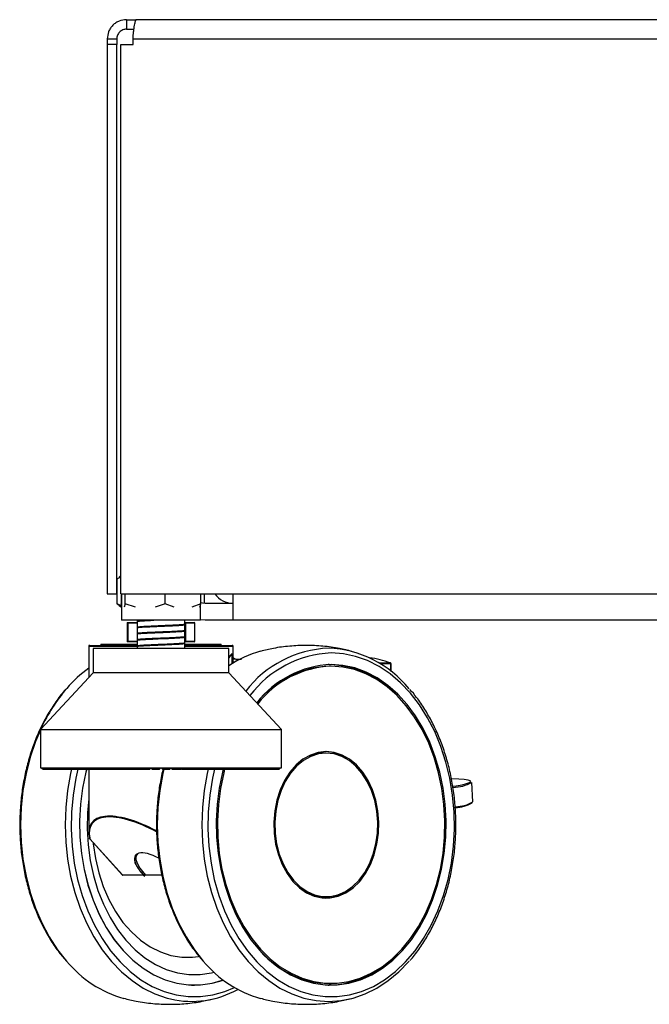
# Model space of a CAD drawing. Header units: millimetres. Extents: x 20 to 26059, y 28 to 17777.
# Tile 5 of 90: x 8154 to 8417, y 1817 to 2228. Entities that reach past the tile are written whole.
import ezdxf

# ---------------------------------------------------------------- set-up
doc = ezdxf.new("R2010")
doc.units = ezdxf.units.MM
doc.header["$LTSCALE"] = 2

msp = doc.modelspace()

# ---------------------------------------------------------------- linework, layer by layer
at = {"color": 7, "linetype": 'Continuous', "lineweight": 25}
for p, q in [((8198.46, 2228.33), (8198.46, 2224.33)), ((8198.46, 2228.33), (8202.46, 2228.33)), ((9994.46, 2228.33), (8202.46, 2228.33)), ((8198.46, 2224.33), (8201.61, 2224.33)), ((8190.46, 2220.33), (8194.46, 2220.33)), ((8190.46, 2220.33), (8190.46, 2217.93)), ((8194.46, 2220.33), (8194.46, 2217.93)), ((8201.29, 2220.33), (9995.63, 2220.33)), ((8201.29, 2217.93), (8201.29, 2220.33)), ((8190.46, 2217.93), (8190.46, 1988.33)), ((8194.46, 2217.93), (8190.46, 2217.93)), ((8194.46, 1988.33), (8194.46, 2217.93)), ((8196.09, 1988.33), (8196.09, 2217.93)), ((8196.09, 2217.93), (8201.29, 2217.93)), ((8196.09, 1995.33), (8194.68, 1994.6)), ((8194.68, 1994.6), (8195.53, 1995.22)), ((8194.68, 1984.18), (8194.68, 1994.6)), ((8196.09, 1995.77), (8195.48, 1995.29)), ((8190.46, 1988.33), (8194.46, 1988.33)), ((8196.09, 1988.33), (10000.83, 1988.33)), ((8196.22, 1988.33), (8196.22, 1984.18)), ((8196.42, 1988.33), (8196.42, 1977.33)), ((8198.02, 1984.18), (8198.02, 1988.33)), ((8214.71, 1984.18), (8214.71, 1988.33)), ((8229.62, 1984.18), (8229.62, 1988.33)), ((8231.16, 1984.33), (8231.16, 1988.33)), ((8242.96, 1988.33), (8242.96, 1977.33)), ((8194.68, 1984.18), (8195.49, 1983.58)), ((8196.54, 1983.21), (8194.68, 1984.18)), ((8195.44, 1983.52), (8196.42, 1982.75)), ((8196.42, 1983.57), (8196.22, 1984.18)), ((8198.02, 1984.18), (8197.56, 1982.77)), ((8202.27, 1982.77), (8198.02, 1984.18)), ((8214.71, 1984.18), (8210.47, 1982.77)), ((8218.51, 1982.77), (8214.71, 1984.18)), ((8229.62, 1984.18), (8225.82, 1982.77)), ((8229.16, 1982.77), (8229.62, 1984.18)), ((8229.42, 1977.33), (8229.42, 1983.57)), ((8242.96, 1984.33), (8231.46, 1984.33)), ((8229.42, 1977.33), (8196.42, 1977.33)), ((8198.77, 1976.13), (8198.77, 1968.53)), ((8198.97, 1976.33), (8199.19, 1976.33)), ((8199.04, 1976.13), (8199.04, 1968.53)), ((8199.19, 1976.33), (8202.92, 1976.33)), ((8202.92, 1977.33), (8202.92, 1976.96)), ((8202.92, 1976.8), (8202.92, 1974.36)), ((8222.92, 1975.65), (8222.92, 1977.33)), ((8222.92, 1976.33), (8222.95, 1976.33)), ((8222.92, 1975.5), (8222.92, 1975.55)), ((8222.92, 1973.05), (8222.92, 1975.49)), ((8222.95, 1976.33), (8226.83, 1976.33)), ((8222.97, 1975.61), (8223.04, 1975.59)), ((8223.14, 1976.13), (8223.14, 1968.53)), ((8227.03, 1976.13), (8223.14, 1976.13)), ((8226.83, 1976.33), (8226.87, 1976.33)), ((8227.03, 1968.53), (8227.03, 1976.13)), ((8227.07, 1968.53), (8227.07, 1976.13)), ((8231.46, 1977.33), (8229.42, 1977.49)), ((8242.96, 1977.33), (8231.46, 1977.33)), ((9953.96, 1977.33), (8242.96, 1977.33)), ((8202.92, 1974.2), (8202.92, 1971.76)), ((8202.92, 1971.6), (8202.92, 1969.15)), ((8222.92, 1972.9), (8222.92, 1972.94)), ((8222.92, 1970.45), (8222.92, 1972.9)), ((8222.97, 1973.01), (8223.05, 1972.99)), ((8187.81, 1967.33), (8187.81, 1966.83)), ((8187.81, 1967.33), (8194.91, 1967.33)), ((8194.91, 1967.33), (8203.16, 1967.33)), ((8199.19, 1968.33), (8198.97, 1968.33)), ((8202.92, 1968.33), (8199.19, 1968.33)), ((8202.92, 1968.99), (8202.92, 1966.55)), ((8222.92, 1967.84), (8222.92, 1970.29)), ((8222.95, 1968.33), (8222.92, 1968.33)), ((8222.92, 1965.58), (8222.92, 1967.67)), ((8226.83, 1968.33), (8222.95, 1968.33)), ((8222.97, 1967.8), (8223.05, 1967.78)), ((8222.99, 1970.4), (8223.05, 1970.38)), ((8223.09, 1967.33), (8238.03, 1967.33)), ((8223.14, 1968.53), (8227.03, 1968.53)), ((8226.87, 1968.33), (8226.83, 1968.33)), ((8238.03, 1966.83), (8238.03, 1967.33)), ((8182.72, 1966.43), (8182.72, 1953.37)), ((8183.12, 1966.83), (8191.55, 1966.83)), ((8184.57, 1965.58), (8184.57, 1955.35)), ((8241.27, 1965.58), (8184.57, 1965.58)), ((8191.55, 1966.83), (8202.74, 1966.83)), ((8202.92, 1966.39), (8202.92, 1965.58)), ((8222.92, 1966.83), (8242.72, 1966.83)), ((8241.27, 1955.35), (8241.27, 1965.58)), ((8242.3, 1962.98), (8241.27, 1961.68)), ((8241.27, 1961.72), (8242.24, 1962.92)), ((8242.81, 1962.91), (8242.69, 1962.91)), ((8243.12, 1959.46), (8243.12, 1966.43)), ((8245.05, 1960.58), (8243.12, 1961.57)), ((8243.12, 1959.88), (8243.58, 1959.9)), ((8243.58, 1959.9), (8244.57, 1960.31)), ((8283.25, 1958.81), (8282.83, 1958.8)), ((8283.25, 1958.81), (8282.9, 1958.81)), ((8309.12, 1955.97), (8309.12, 1959.12)), ((8184.57, 1955.35), (8162.5, 1931.73)), ((8201.22, 1955.35), (8184.57, 1955.35)), ((8241.27, 1955.35), (8201.22, 1955.35)), ((8263.34, 1931.73), (8241.27, 1955.35)), ((8284.07, 1958.13), (8283.25, 1958.13)), ((8162.5, 1931.73), (8162.5, 1915.66)), ((8162.5, 1931.73), (8192.11, 1931.73)), ((8192.11, 1931.73), (8263.34, 1931.73)), ((8263.34, 1915.66), (8263.34, 1931.73)), ((8282.02, 1921.83), (8280.98, 1921.83)), ((8162.5, 1915.66), (8263.34, 1915.66)), ((8163.16, 1915.35), (8163.16, 1915.66)), ((8163.49, 1915.03), (8163.16, 1915.35)), ((8163.16, 1915.35), (8163.26, 1915.35)), ((8163.26, 1915.66), (8163.26, 1915.35)), ((8163.26, 1915.35), (8163.56, 1915.03)), ((8163.43, 1915.35), (8163.43, 1915.66)), ((8163.78, 1915.03), (8163.43, 1915.35)), ((8163.43, 1915.35), (8163.75, 1915.35)), ((8163.49, 1915.03), (8163.56, 1915.03)), ((8163.56, 1915.03), (8163.78, 1915.03)), ((8163.75, 1915.66), (8163.75, 1915.35)), ((8163.75, 1915.35), (8164.03, 1915.03)), ((8163.78, 1915.03), (8164.03, 1915.03)), ((8164.03, 1915.03), (8164.49, 1915.03)), ((8164.11, 1915.35), (8164.11, 1915.66)), ((8164.49, 1915.03), (8164.11, 1915.35)), ((8164.11, 1915.35), (8164.67, 1915.35)), ((8164.49, 1915.03), (8164.91, 1915.03)), ((8164.67, 1915.66), (8164.67, 1915.35)), ((8164.67, 1915.35), (8164.91, 1915.03)), ((8164.91, 1915.03), (8165.61, 1915.03)), ((8165.21, 1915.35), (8165.21, 1915.66)), ((8165.61, 1915.03), (8165.21, 1915.35)), ((8165.21, 1915.35), (8166, 1915.35)), ((8165.61, 1915.03), (8166.2, 1915.03)), ((8166, 1915.66), (8166, 1915.35)), ((8166, 1915.35), (8166.2, 1915.03)), ((8166.2, 1915.03), (8167.14, 1915.03)), ((8166.72, 1915.35), (8166.72, 1915.66)), ((8167.14, 1915.03), (8166.72, 1915.35)), ((8166.72, 1915.35), (8167.73, 1915.35)), ((8167.14, 1915.03), (8167.89, 1915.03)), ((8167.73, 1915.66), (8167.73, 1915.35)), ((8167.73, 1915.35), (8167.89, 1915.03)), ((8167.89, 1915.03), (8169.06, 1915.03)), ((8168.62, 1915.35), (8168.62, 1915.66)), ((8169.06, 1915.03), (8168.62, 1915.35)), ((8168.62, 1915.35), (8169.84, 1915.35)), ((8169.06, 1915.03), (8169.97, 1915.03)), ((8169.84, 1915.66), (8169.84, 1915.35)), ((8169.84, 1915.35), (8169.97, 1915.03)), ((8169.97, 1915.03), (8171.35, 1915.03)), ((8170.91, 1915.35), (8170.91, 1915.66)), ((8170.91, 1915.35), (8172.32, 1915.35)), ((8171.35, 1915.03), (8170.91, 1915.35)), ((8171.35, 1915.03), (8172.41, 1915.03)), ((8172.32, 1915.66), (8172.32, 1915.35)), ((8172.32, 1915.35), (8172.41, 1915.03)), ((8172.41, 1915.03), (8173.99, 1915.03)), ((8173.54, 1915.35), (8173.54, 1915.66)), ((8173.99, 1915.03), (8173.54, 1915.35)), ((8173.54, 1915.35), (8175.15, 1915.35)), ((8173.99, 1915.03), (8175.19, 1915.03)), ((8175.15, 1915.66), (8175.15, 1915.35)), ((8175.15, 1915.35), (8175.19, 1915.03)), ((8175.19, 1915.03), (8176.97, 1915.03)), ((8176.52, 1915.35), (8176.52, 1915.66)), ((8176.97, 1915.03), (8176.52, 1915.35)), ((8176.52, 1915.35), (8178.3, 1915.35)), ((8176.97, 1915.03), (8178.3, 1915.03)), ((8178.3, 1915.66), (8178.3, 1915.35)), ((8178.3, 1915.35), (8178.3, 1915.03)), ((8178.3, 1915.03), (8180.25, 1915.03)), ((8179.8, 1915.35), (8179.8, 1915.66)), ((8180.25, 1915.03), (8179.8, 1915.35)), ((8179.8, 1915.35), (8181.74, 1915.35)), ((8180.25, 1915.03), (8181.71, 1915.03)), ((8181.74, 1915.35), (8181.71, 1915.03)), ((8181.71, 1915.03), (8183.81, 1915.03)), ((8181.74, 1915.66), (8181.74, 1915.35)), ((8182.72, 1915.03), (8182.72, 1888.76)), ((8183.37, 1915.35), (8183.37, 1915.66)), ((8183.37, 1915.35), (8185.45, 1915.35)), ((8183.81, 1915.03), (8183.37, 1915.35)), ((8183.81, 1915.03), (8185.38, 1915.03)), ((8185.45, 1915.35), (8185.38, 1915.03)), ((8185.38, 1915.03), (8187.62, 1915.03)), ((8185.45, 1915.66), (8185.45, 1915.35)), ((8187.19, 1915.35), (8187.19, 1915.66)), ((8187.62, 1915.03), (8187.19, 1915.35)), ((8187.19, 1915.35), (8189.4, 1915.35)), ((8187.62, 1915.03), (8189.28, 1915.03)), ((8189.4, 1915.35), (8189.28, 1915.03)), ((8189.28, 1915.03), (8191.65, 1915.03)), ((8189.4, 1915.66), (8189.4, 1915.35)), ((8191.23, 1915.35), (8191.23, 1915.66)), ((8191.65, 1915.03), (8191.23, 1915.35)), ((8191.23, 1915.35), (8193.54, 1915.35)), ((8191.65, 1915.03), (8193.39, 1915.03)), ((8193.54, 1915.35), (8193.39, 1915.03)), ((8193.39, 1915.03), (8195.75, 1915.03)), ((8193.54, 1915.66), (8193.54, 1915.35)), ((8195.46, 1915.35), (8195.46, 1915.66)), ((8195.86, 1915.03), (8195.46, 1915.35)), ((8195.46, 1915.35), (8197.86, 1915.35)), ((8195.86, 1915.03), (8197.66, 1915.03)), ((8197.86, 1915.35), (8197.66, 1915.03)), ((8197.66, 1915.03), (8199.53, 1915.03)), ((8197.86, 1915.66), (8197.86, 1915.35)), ((8199.53, 1915.03), (8199.87, 1915.17)), ((8199.53, 1915.03), (8200.21, 1915.03)), ((8199.83, 1915.35), (8199.83, 1915.66)), ((8200.21, 1915.03), (8199.83, 1915.35)), ((8199.83, 1915.35), (8202.3, 1915.35)), ((8200.21, 1915.03), (8202.06, 1915.03)), ((8202.3, 1915.35), (8202.06, 1915.03)), ((8202.06, 1915.03), (8203.43, 1915.03)), ((8202.3, 1915.66), (8202.3, 1915.35)), ((8202.3, 1915.35), (8203.81, 1915.35)), ((8203.43, 1915.03), (8203.81, 1915.35)), ((8203.43, 1915.03), (8204.25, 1915.03)), ((8203.81, 1915.35), (8203.81, 1915.66)), ((8204.25, 1915.03), (8204.48, 1915.09)), ((8204.31, 1915.35), (8204.31, 1915.66)), ((8204.68, 1915.03), (8204.31, 1915.35)), ((8204.31, 1915.35), (8206.83, 1915.35)), ((8204.68, 1915.03), (8206.56, 1915.03)), ((8206.83, 1915.35), (8206.56, 1915.03)), ((8206.56, 1915.03), (8207.4, 1915.03)), ((8206.83, 1915.66), (8206.83, 1915.35)), ((8206.83, 1915.35), (8207.76, 1915.35)), ((8207.4, 1915.03), (8207.76, 1915.35)), ((8207.4, 1915.03), (8208.24, 1915.03)), ((8207.76, 1915.35), (8207.76, 1915.66)), ((8208.24, 1915.03), (8208.6, 1915.35)), ((8208.6, 1915.35), (8208.6, 1915.66)), ((8208.87, 1915.35), (8208.87, 1915.66)), ((8208.87, 1915.35), (8211.41, 1915.35)), ((8209.21, 1915.03), (8208.87, 1915.35)), ((8209.21, 1915.03), (8211.11, 1915.03)), ((8211.41, 1915.35), (8211.11, 1915.03)), ((8211.11, 1915.03), (8211.43, 1915.03)), ((8211.41, 1915.66), (8211.41, 1915.35)), ((8211.41, 1915.35), (8211.76, 1915.35)), ((8211.43, 1915.03), (8211.76, 1915.35)), ((8211.43, 1915.03), (8212.27, 1915.03)), ((8211.76, 1915.35), (8211.76, 1915.66)), ((8212.27, 1915.03), (8212.6, 1915.35)), ((8212.6, 1915.35), (8212.6, 1915.66)), ((8213.23, 1915.35), (8213.23, 1915.66)), ((8213.56, 1915.03), (8213.23, 1915.35)), ((8213.23, 1915.35), (8213.47, 1915.35)), ((8213.47, 1915.35), (8213.47, 1915.66)), ((8213.47, 1915.35), (8216, 1915.35)), ((8213.77, 1915.03), (8213.47, 1915.35)), ((8213.56, 1915.03), (8213.77, 1915.03)), ((8213.77, 1915.03), (8215.68, 1915.03)), ((8216, 1915.35), (8215.68, 1915.03)), ((8215.68, 1915.03), (8216.31, 1915.03)), ((8216, 1915.66), (8216, 1915.35)), ((8216.31, 1915.03), (8216.61, 1915.35)), ((8216.31, 1915.03), (8216.63, 1915.03)), ((8216.61, 1915.35), (8216.61, 1915.66)), ((8216.61, 1915.35), (8216.97, 1915.35)), ((8216.63, 1915.03), (8216.97, 1915.35)), ((8216.97, 1915.35), (8216.97, 1915.66)), ((8217.24, 1915.35), (8217.24, 1915.66)), ((8217.59, 1915.03), (8217.24, 1915.35)), ((8217.24, 1915.35), (8218.05, 1915.35)), ((8217.59, 1915.03), (8218.33, 1915.03)), ((8218.05, 1915.35), (8218.05, 1915.66)), ((8218.33, 1915.03), (8218.05, 1915.35)), ((8218.05, 1915.35), (8220.57, 1915.35)), ((8218.33, 1915.03), (8220.22, 1915.03)), ((8220.57, 1915.35), (8220.22, 1915.03)), ((8220.22, 1915.03), (8220.32, 1915.03)), ((8220.32, 1915.03), (8220.59, 1915.35)), ((8220.32, 1915.03), (8221.16, 1915.03)), ((8220.57, 1915.66), (8220.57, 1915.35)), ((8220.59, 1915.35), (8220.59, 1915.66)), ((8221.16, 1915.03), (8221.37, 1915.09)), ((8221.2, 1915.35), (8221.2, 1915.66)), ((8221.58, 1915.03), (8221.2, 1915.35)), ((8221.2, 1915.35), (8222.6, 1915.35)), ((8221.58, 1915.03), (8222.84, 1915.03)), ((8222.6, 1915.35), (8222.6, 1915.66)), ((8222.6, 1915.35), (8225.08, 1915.35)), ((8222.84, 1915.03), (8222.6, 1915.35)), ((8222.84, 1915.03), (8224.7, 1915.03)), ((8225.08, 1915.35), (8224.7, 1915.03)), ((8224.7, 1915.03), (8225.5, 1915.03)), ((8225.08, 1915.66), (8225.08, 1915.35)), ((8225.1, 1915.35), (8225.1, 1915.66)), ((8225.5, 1915.03), (8225.1, 1915.35)), ((8225.1, 1915.35), (8227.06, 1915.35)), ((8225.5, 1915.03), (8227.26, 1915.03)), ((8227.06, 1915.35), (8227.06, 1915.66)), ((8227.06, 1915.35), (8229.48, 1915.35)), ((8227.26, 1915.03), (8227.06, 1915.35)), ((8227.26, 1915.03), (8229.08, 1915.03)), ((8229.48, 1915.35), (8229.08, 1915.03)), ((8229.08, 1915.03), (8229.31, 1915.03)), ((8229.31, 1915.03), (8231.57, 1915.03)), ((8229.48, 1915.66), (8229.48, 1915.35)), ((8231.4, 1915.35), (8231.4, 1915.66)), ((8231.4, 1915.35), (8233.74, 1915.35)), ((8231.57, 1915.03), (8231.4, 1915.35)), ((8231.57, 1915.03), (8233.32, 1915.03)), ((8233.74, 1915.35), (8233.32, 1915.03)), ((8233.32, 1915.03), (8235.71, 1915.03)), ((8233.74, 1915.66), (8233.74, 1915.35)), ((8235.59, 1915.35), (8235.59, 1915.66)), ((8235.71, 1915.03), (8235.59, 1915.35)), ((8235.59, 1915.35), (8237.82, 1915.35)), ((8235.71, 1915.03), (8237.39, 1915.03)), ((8237.82, 1915.35), (8237.39, 1915.03)), ((8237.39, 1915.03), (8239.66, 1915.03)), ((8237.82, 1915.66), (8237.82, 1915.35)), ((8239.58, 1915.35), (8239.58, 1915.66)), ((8239.66, 1915.03), (8239.58, 1915.35)), ((8239.58, 1915.35), (8241.69, 1915.35)), ((8239.66, 1915.03), (8241.24, 1915.03)), ((8241.69, 1915.35), (8241.24, 1915.03)), ((8241.24, 1915.03), (8243.38, 1915.03)), ((8241.69, 1915.66), (8241.69, 1915.35)), ((8243.34, 1915.35), (8243.34, 1915.66)), ((8243.38, 1915.03), (8243.34, 1915.35)), ((8243.34, 1915.35), (8245.31, 1915.35)), ((8243.38, 1915.03), (8244.86, 1915.03)), ((8245.31, 1915.35), (8244.86, 1915.03)), ((8244.86, 1915.03), (8246.85, 1915.03)), ((8245.31, 1915.66), (8245.31, 1915.35)), ((8246.84, 1915.35), (8246.84, 1915.66)), ((8246.85, 1915.03), (8246.84, 1915.35)), ((8246.84, 1915.35), (8248.66, 1915.35)), ((8246.85, 1915.03), (8248.21, 1915.03)), ((8248.66, 1915.35), (8248.21, 1915.03)), ((8248.21, 1915.03), (8250.02, 1915.03)), ((8248.66, 1915.66), (8248.66, 1915.35)), ((8250.02, 1915.03), (8250.06, 1915.35)), ((8250.02, 1915.03), (8251.25, 1915.03)), ((8250.06, 1915.35), (8250.06, 1915.66)), ((8250.06, 1915.35), (8251.7, 1915.35)), ((8251.7, 1915.35), (8251.25, 1915.03)), ((8251.25, 1915.03), (8252.87, 1915.03)), ((8251.7, 1915.66), (8251.7, 1915.35)), ((8252.87, 1915.03), (8252.95, 1915.35)), ((8252.87, 1915.03), (8253.97, 1915.03)), ((8252.95, 1915.35), (8252.95, 1915.66)), ((8252.95, 1915.35), (8254.41, 1915.35)), ((8254.41, 1915.35), (8253.97, 1915.03)), ((8253.97, 1915.03), (8255.39, 1915.03)), ((8254.41, 1915.66), (8254.41, 1915.35)), ((8255.39, 1915.03), (8255.51, 1915.35)), ((8255.39, 1915.03), (8256.33, 1915.03)), ((8255.51, 1915.35), (8255.51, 1915.66)), ((8255.51, 1915.35), (8256.77, 1915.35)), ((8256.77, 1915.35), (8256.33, 1915.03)), ((8256.33, 1915.03), (8257.54, 1915.03)), ((8256.77, 1915.66), (8256.77, 1915.35)), ((8257.54, 1915.03), (8257.7, 1915.35)), ((8257.54, 1915.03), (8258.33, 1915.03)), ((8257.7, 1915.35), (8257.7, 1915.66)), ((8257.7, 1915.35), (8258.75, 1915.35)), ((8258.75, 1915.35), (8258.33, 1915.03)), ((8258.33, 1915.03), (8259.31, 1915.03)), ((8258.75, 1915.66), (8258.75, 1915.35)), ((8259.31, 1915.03), (8259.51, 1915.35)), ((8259.31, 1915.03), (8259.94, 1915.03)), ((8259.51, 1915.35), (8259.51, 1915.66)), ((8259.51, 1915.35), (8260.34, 1915.35)), ((8260.34, 1915.35), (8259.94, 1915.03)), ((8259.94, 1915.03), (8260.69, 1915.03)), ((8260.34, 1915.66), (8260.34, 1915.35)), ((8260.69, 1915.03), (8260.92, 1915.35)), ((8260.69, 1915.03), (8261.14, 1915.03)), ((8260.92, 1915.35), (8260.92, 1915.66)), ((8260.92, 1915.35), (8261.53, 1915.35)), ((8261.53, 1915.35), (8261.14, 1915.03)), ((8261.14, 1915.03), (8261.66, 1915.03)), ((8261.53, 1915.66), (8261.53, 1915.35)), ((8261.66, 1915.03), (8261.93, 1915.35)), ((8261.66, 1915.03), (8261.94, 1915.03)), ((8261.93, 1915.35), (8261.93, 1915.66)), ((8261.93, 1915.35), (8262.3, 1915.35)), ((8262.3, 1915.35), (8261.94, 1915.03)), ((8261.94, 1915.03), (8262.21, 1915.03)), ((8262.21, 1915.03), (8262.51, 1915.35)), ((8262.21, 1915.03), (8262.32, 1915.03)), ((8262.3, 1915.66), (8262.3, 1915.35)), ((8262.65, 1915.35), (8262.32, 1915.03)), ((8262.34, 1915.03), (8262.67, 1915.35)), ((8262.51, 1915.35), (8262.51, 1915.66)), ((8262.51, 1915.35), (8262.65, 1915.35)), ((8262.65, 1915.66), (8262.65, 1915.35)), ((8262.67, 1915.35), (8262.67, 1915.66)), ((8343.35, 1901.41), (8342.84, 1909.58)), ((8183.13, 1885.96), (8196.68, 1870.96)), ((8183.24, 1885.92), (8196.79, 1870.91)), ((8196.79, 1870.91), (8205.66, 1870.91)), ((8206.02, 1870.83), (8196.97, 1870.83)), ((8205.68, 1870.83), (8206.13, 1870.37)), ((8213.31, 1870.83), (8206.48, 1870.83)), ((8280.98, 1861.83), (8282.02, 1861.83)), ((8225.75, 1824.85), (8226.93, 1824.85)), ((8282.9, 1824.85), (8283.25, 1824.85)), ((8283.25, 1825.53), (8284.07, 1825.53))]:
    msp.add_line(p, q, dxfattribs=at)
at = {"color": 8, "linetype": 'Continuous', "lineweight": 25}
for p, q in [((8199.04, 1976.13), (8198.77, 1976.13)), ((8202.92, 1976.13), (8199.04, 1976.13)), ((8223.14, 1976.13), (8222.92, 1976.13)), ((8227.07, 1976.13), (8227.03, 1976.13)), ((8198.77, 1968.53), (8199.04, 1968.53)), ((8199.04, 1968.53), (8202.92, 1968.53)), ((8222.92, 1968.53), (8223.14, 1968.53)), ((8227.03, 1968.53), (8227.07, 1968.53)), ((8191.26, 1966.43), (8182.72, 1966.43)), ((8203.02, 1966.43), (8191.26, 1966.43)), ((8243.12, 1966.43), (8222.92, 1966.43)), ((8242.69, 1959.2), (8242.69, 1962.91)), ((8242.81, 1962.91), (8242.81, 1959.27)), ((8304.05, 1959.51), (8308.79, 1959.51)), ((8309, 1959.12), (8304.68, 1959.12)), ((8309, 1956.06), (8309, 1959.12)), ((8309.12, 1959.12), (8309, 1959.12)), ((8163.26, 1915.35), (8163.43, 1915.35)), ((8163.75, 1915.35), (8164.11, 1915.35)), ((8164.67, 1915.35), (8165.21, 1915.35)), ((8166, 1915.35), (8166.72, 1915.35)), ((8167.73, 1915.35), (8168.62, 1915.35)), ((8169.84, 1915.35), (8170.91, 1915.35)), ((8172.32, 1915.35), (8173.54, 1915.35)), ((8175.15, 1915.35), (8176.52, 1915.35)), ((8178.3, 1915.35), (8179.8, 1915.35)), ((8181.74, 1915.35), (8183.37, 1915.35)), ((8185.45, 1915.35), (8187.19, 1915.35)), ((8189.4, 1915.35), (8191.23, 1915.35)), ((8193.54, 1915.35), (8195.46, 1915.35)), ((8197.86, 1915.35), (8199.83, 1915.35)), ((8203.81, 1915.35), (8204.31, 1915.35)), ((8207.76, 1915.35), (8208.6, 1915.35)), ((8211.76, 1915.35), (8212.6, 1915.35)), ((8216, 1915.35), (8216.61, 1915.35)), ((8220.57, 1915.35), (8220.59, 1915.35)), ((8220.59, 1915.35), (8221.2, 1915.35)), ((8225.08, 1915.35), (8225.1, 1915.35)), ((8229.48, 1915.35), (8231.4, 1915.35)), ((8233.74, 1915.35), (8235.59, 1915.35)), ((8237.82, 1915.35), (8239.58, 1915.35)), ((8241.69, 1915.35), (8243.34, 1915.35)), ((8245.31, 1915.35), (8246.84, 1915.35)), ((8248.66, 1915.35), (8250.06, 1915.35)), ((8251.7, 1915.35), (8252.95, 1915.35)), ((8254.41, 1915.35), (8255.51, 1915.35)), ((8256.77, 1915.35), (8257.7, 1915.35)), ((8258.75, 1915.35), (8259.51, 1915.35)), ((8260.34, 1915.35), (8260.92, 1915.35)), ((8261.53, 1915.35), (8261.93, 1915.35)), ((8262.3, 1915.35), (8262.51, 1915.35)), ((8262.65, 1915.35), (8262.67, 1915.35))]:
    msp.add_line(p, q, dxfattribs=at)
at = {"color": 7, "linetype": 'Continuous', "lineweight": 25, "flags": 128}
for points in [[(8231.46, 1984.33), (8230.29, 1984.44), (8229.62, 1984.62)], [(8239.08, 1915.35), (8238.69, 1913.84), (8237.31, 1907.21), (8236.42, 1900.43), (8236.04, 1893.55), (8236.17, 1886.65), (8236.8, 1879.81), (8237.94, 1873.1), (8239.56, 1866.58), (8241.66, 1860.34), (8244.21, 1854.42), (8247.18, 1848.91), (8250.54, 1843.84), (8254.25, 1839.29), (8258.29, 1835.29), (8262.59, 1831.9), (8267.12, 1829.13), (8271.84, 1827.03), (8276.68, 1825.62), (8281.6, 1824.91), (8286.55, 1824.91), (8291.47, 1825.62), (8296.31, 1827.03), (8301.02, 1829.13), (8305.56, 1831.9), (8309.86, 1835.29), (8313.89, 1839.29), (8317.61, 1843.84), (8320.97, 1848.91), (8323.94, 1854.42), (8326.49, 1860.34), (8328.58, 1866.58), (8330.21, 1873.1), (8331.35, 1879.81), (8331.98, 1886.65), (8332.11, 1893.55), (8331.73, 1900.43), (8330.84, 1907.21), (8329.46, 1913.84), (8327.59, 1920.23), (8325.27, 1926.32), (8322.51, 1932.04), (8319.34, 1937.34), (8315.79, 1942.15), (8311.92, 1946.43), (8307.74, 1950.13), (8303.32, 1953.22), (8298.69, 1955.65), (8293.9, 1957.41), (8289.01, 1958.47), (8284.07, 1958.83), (8284.07, 1958.83)], [(8239.53, 1915.03), (8239.17, 1913.61), (8237.8, 1907.05), (8236.92, 1900.34), (8236.54, 1893.53), (8236.67, 1886.71), (8237.3, 1879.94), (8238.42, 1873.3), (8240.03, 1866.85), (8242.1, 1860.67), (8244.62, 1854.81), (8247.56, 1849.35), (8250.89, 1844.34), (8254.57, 1839.84), (8258.56, 1835.88), (8262.82, 1832.52), (8267.3, 1829.79), (8271.97, 1827.71), (8276.76, 1826.32), (8281.63, 1825.61), (8286.52, 1825.61), (8291.39, 1826.32), (8296.18, 1827.71), (8300.85, 1829.79), (8305.33, 1832.52), (8309.59, 1835.88), (8313.58, 1839.84), (8317.26, 1844.34), (8320.59, 1849.35), (8323.52, 1854.81), (8326.04, 1860.67), (8328.12, 1866.85), (8329.73, 1873.3), (8330.85, 1879.94), (8331.48, 1886.71), (8331.61, 1893.53), (8331.23, 1900.34), (8330.35, 1907.05), (8328.98, 1913.61), (8327.14, 1919.93), (8324.84, 1925.96), (8322.11, 1931.62), (8318.97, 1936.86), (8315.46, 1941.63), (8311.62, 1945.86), (8307.49, 1949.53), (8303.12, 1952.58), (8298.53, 1954.99), (8293.8, 1956.72), (8288.96, 1957.77), (8284.07, 1958.13), (8284.07, 1958.13)], [(8282.02, 1922.44), (8278.67, 1922.08), (8275.4, 1921.01), (8272.28, 1919.26), (8269.39, 1916.87), (8266.8, 1913.88), (8264.56, 1910.38), (8262.73, 1906.45), (8261.36, 1902.17), (8260.47, 1897.65), (8260.08, 1893), (8260.21, 1888.31), (8260.85, 1883.71), (8261.99, 1879.3), (8263.59, 1875.19), (8265.63, 1871.46), (8268.05, 1868.21), (8270.8, 1865.51), (8273.81, 1863.43), (8277.02, 1862.02), (8280.34, 1861.3), (8283.7, 1861.3), (8287.02, 1862.02), (8290.23, 1863.43), (8293.24, 1865.51), (8295.99, 1868.21), (8298.41, 1871.46), (8300.45, 1875.19), (8302.05, 1879.3), (8303.19, 1883.71), (8303.83, 1888.31), (8303.96, 1893), (8303.57, 1897.65), (8302.68, 1902.17), (8301.31, 1906.45), (8299.48, 1910.38), (8297.25, 1913.88), (8294.65, 1916.87), (8291.76, 1919.26), (8288.65, 1921.01), (8285.37, 1922.08), (8282.02, 1922.44)], [(8282.02, 1921.83), (8278.74, 1921.47), (8275.53, 1920.43), (8272.47, 1918.71), (8269.64, 1916.36), (8267.1, 1913.44), (8264.91, 1910.01), (8263.12, 1906.16), (8261.77, 1901.97), (8260.9, 1897.54), (8260.52, 1892.97), (8260.65, 1888.39), (8261.27, 1883.88), (8262.39, 1879.55), (8263.96, 1875.52), (8265.96, 1871.87), (8268.33, 1868.68), (8271.03, 1866.04), (8273.98, 1864), (8277.12, 1862.61), (8280.37, 1861.91), (8283.67, 1861.91), (8286.92, 1862.61), (8290.06, 1864), (8293.02, 1866.04), (8295.71, 1868.68), (8298.08, 1871.87), (8300.08, 1875.52), (8301.65, 1879.55), (8302.77, 1883.88), (8303.39, 1888.39), (8303.52, 1892.97), (8303.14, 1897.54), (8302.27, 1901.97), (8300.92, 1906.16), (8299.13, 1910.01), (8296.94, 1913.44), (8294.4, 1916.36), (8291.57, 1918.71), (8288.51, 1920.43), (8285.31, 1921.47), (8282.02, 1921.83)], [(8181.94, 1915.35), (8181.55, 1913.84), (8180.16, 1907.21), (8179.28, 1900.43), (8178.89, 1893.55), (8179.02, 1886.65), (8179.66, 1879.81), (8180.79, 1873.1), (8182.42, 1866.58), (8184.52, 1860.34), (8187.06, 1854.42), (8190.03, 1848.91), (8193.39, 1843.84), (8197.11, 1839.29), (8201.14, 1835.29), (8205.45, 1831.9), (8209.98, 1829.13), (8214.69, 1827.03), (8219.53, 1825.62), (8224.45, 1824.91), (8229.4, 1824.91), (8234.32, 1825.62), (8239.02, 1826.98)], [(8181.87, 1915.03), (8181.56, 1913.83), (8180.18, 1907.21), (8179.29, 1900.43), (8178.91, 1893.55), (8179.04, 1886.66), (8179.67, 1879.82), (8180.81, 1873.11), (8182.43, 1866.59), (8184.53, 1860.35), (8187.07, 1854.43), (8190.04, 1848.92), (8193.4, 1843.86), (8197.12, 1839.31), (8201.15, 1835.31), (8205.45, 1831.91), (8209.98, 1829.15), (8214.7, 1827.05), (8219.54, 1825.64), (8224.46, 1824.93), (8229.4, 1824.93), (8234.32, 1825.64), (8239, 1827)], [(8335.13, 1907.95), (8336.26, 1908.14), (8338.8, 1908.61), (8340.69, 1909.06), (8341.9, 1909.48), (8342.4, 1909.87), (8342.19, 1910.2), (8341.28, 1910.5), (8339.68, 1910.73), (8337.41, 1910.92), (8334.5, 1911.04), (8334.39, 1911.04)], [(8182.72, 1902.71), (8182.18, 1896.82), (8182.05, 1890.16), (8182.43, 1883.52), (8183.32, 1876.97), (8184.7, 1870.59), (8186.55, 1864.45), (8188.87, 1858.62), (8191.62, 1853.17), (8194.76, 1848.15), (8198.28, 1843.63), (8202.11, 1839.66), (8206.23, 1836.28), (8210.58, 1833.53), (8215.12, 1831.43), (8219.79, 1830.02), (8224.54, 1829.32), (8229.32, 1829.32), (8234.07, 1830.02), (8235.1, 1830.27)], [(8183.03, 1886.14), (8183.03, 1886.18), (8183.03, 1886.23)], [(8184.54, 1884.4), (8184.59, 1883.95), (8185.49, 1877.75), (8186.89, 1871.74), (8188.77, 1866), (8191.11, 1860.58), (8193.88, 1855.58), (8197.04, 1851.05), (8200.54, 1847.05), (8204.36, 1843.63), (8208.42, 1840.84), (8212.69, 1838.72), (8217.11, 1837.29), (8221.61, 1836.57), (8226.14, 1836.57), (8228.61, 1836.87)], [(8274.09, 1819.05), (8277.74, 1818.37), (8282.93, 1818.01), (8288.12, 1818.37), (8293.25, 1819.43), (8298.29, 1821.19), (8303.18, 1823.63), (8307.88, 1826.73), (8312.34, 1830.45), (8316.51, 1834.77), (8316.67, 1834.96)]]:
    msp.add_lwpolyline(points, dxfattribs=at)
at = {"color": 8, "linetype": 'Continuous', "lineweight": 25, "flags": 128}
for points in [[(8235.31, 1915.03), (8234.48, 1911.28), (8233.33, 1904.3), (8232.69, 1897.19), (8232.57, 1890.03), (8232.95, 1882.89), (8233.84, 1875.84), (8235.23, 1868.94), (8237.11, 1862.28), (8239.45, 1855.9), (8242.24, 1849.89), (8245.44, 1844.29), (8249.03, 1839.16), (8252.96, 1834.56), (8257.21, 1830.52), (8261.72, 1827.1), (8266.45, 1824.31), (8271.36, 1822.2), (8276.4, 1820.78), (8281.51, 1820.07), (8286.64, 1820.07), (8291.75, 1820.78), (8296.79, 1822.2), (8301.7, 1824.31), (8306.43, 1827.1), (8310.94, 1830.52), (8315.19, 1834.56), (8319.12, 1839.16), (8322.71, 1844.29), (8325.91, 1849.89), (8328.7, 1855.9), (8331.04, 1862.28), (8332.92, 1868.94), (8334.31, 1875.84), (8335.2, 1882.89), (8335.58, 1890.03), (8335.46, 1897.19), (8334.82, 1904.3), (8333.67, 1911.28), (8332.04, 1918.07), (8329.93, 1924.6), (8327.36, 1930.81), (8324.36, 1936.62), (8320.96, 1941.99), (8317.19, 1946.86), (8313.1, 1951.19), (8308.72, 1954.92), (8304.09, 1958.03), (8299.26, 1960.48), (8294.28, 1962.25), (8289.2, 1963.31), (8284.07, 1963.67), (8284.07, 1963.67)], [(8308.86, 1959.5), (8308.84, 1959.5), (8308.79, 1959.51)], [(8162.5, 1931.43), (8160.48, 1926.62), (8158.26, 1920.07), (8156.51, 1913.25), (8155.25, 1906.23), (8154.49, 1899.06), (8154.23, 1891.83), (8154.49, 1884.59), (8155.25, 1877.43), (8156.51, 1870.4), (8158.26, 1863.58), (8160.48, 1857.03), (8163.15, 1850.82), (8166.25, 1845), (8169.74, 1839.63), (8173.46, 1834.92)], [(8175.53, 1915.03), (8175.12, 1913.25), (8173.86, 1906.23), (8173.1, 1899.06), (8172.84, 1891.83), (8173.1, 1884.59), (8173.86, 1877.43), (8175.12, 1870.4), (8176.87, 1863.58), (8179.09, 1857.03), (8181.76, 1850.82), (8184.86, 1845), (8188.35, 1839.63), (8192.2, 1834.77), (8196.37, 1830.45), (8200.83, 1826.73), (8205.52, 1823.63), (8210.41, 1821.19), (8215.45, 1819.43), (8216.95, 1819.05)], [(8178.16, 1915.03), (8177.33, 1911.28), (8176.19, 1904.3), (8175.55, 1897.19), (8175.42, 1890.03), (8175.8, 1882.89), (8176.7, 1875.84), (8178.09, 1868.94), (8179.96, 1862.28), (8182.31, 1855.9), (8185.09, 1849.89), (8188.3, 1844.29), (8191.88, 1839.16), (8195.82, 1834.56), (8200.06, 1830.52), (8204.57, 1827.1), (8209.31, 1824.31), (8214.21, 1822.2), (8219.25, 1820.78), (8224.36, 1820.07), (8229.5, 1820.07), (8234.61, 1820.78), (8239.64, 1822.2), (8243.65, 1823.87)], [(8214.06, 1915.03), (8213.66, 1913.25), (8212.4, 1906.23), (8211.63, 1899.06), (8211.38, 1891.83), (8211.63, 1884.59), (8212.4, 1877.43), (8213.66, 1870.4), (8215.41, 1863.58), (8217.63, 1857.03), (8220.3, 1850.82), (8223.39, 1845), (8226.88, 1839.63), (8230.6, 1834.92)], [(8232.67, 1915.03), (8232.27, 1913.25), (8231.01, 1906.23), (8230.24, 1899.06), (8229.99, 1891.83), (8230.24, 1884.59), (8231.01, 1877.43), (8232.27, 1870.4), (8234.02, 1863.58), (8236.24, 1857.03), (8238.91, 1850.82), (8242.01, 1845), (8245.49, 1839.63), (8249.34, 1834.77), (8253.52, 1830.45), (8257.97, 1826.73), (8262.67, 1823.63), (8267.56, 1821.19), (8272.6, 1819.43), (8274.09, 1819.05)]]:
    msp.add_lwpolyline(points, dxfattribs=at)
at = {"color": 7, "linetype": 'Continuous', "lineweight": 25}
for centre, radius, start, end in [((8243.46, 1994.33), 10, 216.8699, 267.134), ((8198.97, 1976.13), 0.2, 90, 180), ((8199.22, 1976.15), 0.179, 100.3591, 187.5232), ((8222.94, 1976.13), 0.196, 358.7884, 88.7348), ((8226.83, 1976.13), 0.196, 358.7884, 88.7348), ((8226.87, 1976.13), 0.2, 0, 90), ((8198.97, 1968.53), 0.2, 180, 270), ((8199.22, 1968.5), 0.179, 172.4768, 259.6409), ((8222.94, 1968.52), 0.196, 271.2652, 1.2116), ((8226.83, 1968.52), 0.196, 271.2652, 1.2116), ((8226.87, 1968.53), 0.2, 270, 0), ((8183.12, 1966.43), 0.4, 90, 180), ((8265.69, 1922.59), 43.24, 104.9219, 124.3772), ((8242.23, 1963.33), 0.357, 328.2561, 3.6335), ((8242.72, 1966.43), 0.4, 0, 90), ((8281.14, 1920.01), 45.67, 38.9256, 87.7611), ((8285.85, 1917.02), 41.84, 92.4344, 141.8659), ((8282.17, 1918.84), 39.98, 42.2425, 88.461), ((8294.81, 1921.46), 40.53, 69.8293, 82.5113), ((8308.6, 1959.16), 0.4, 355.0041, 61.8884), ((8308.72, 1959.12), 0.4, 0, 69.9366), ((8215.55, 1912.48), 55.56, 126.2262, 139.0739), ((8285.82, 1916.79), 41.37, 92.4244, 141.7132), ((8284.78, 1917.5), 40.66, 92.1664, 137.6899), ((8281.14, 1905.24), 16.59, 90.5464, 122.242), ((8280.76, 1905.29), 17.16, 54.5701, 87.5385), ((8334.84, 1923.88), 16.39, 270.7474, 299.2367), ((8335.74, 1914.89), 15.48, 271.4671, 299.4521), ((8335.65, 1913.55), 14.52, 271.3392, 300.271), ((8183.42, 1886.23), 0.4, 192.7591, 222.0797), ((8196.97, 1871.23), 0.4, 222.0797, 270), ((8196.98, 1871.07), 0.242, 219.9024, 268.223), ((8281.15, 1878.45), 16.62, 237.7888, 269.4227), ((8280.75, 1878.4), 17.19, 272.4928, 305.3985), ((8284.12, 1864.73), 39.22, 221.4257, 268.7179), ((8282, 1865.23), 40.39, 271.1783, 317.4832), ((8210.38, 1865.3), 47.82, 219.4539, 254.2323), ((8267.53, 1865.3), 47.82, 219.4539, 254.2323), ((8225.79, 1857.39), 39.35, 257.0148, 299.3002)]:
    msp.add_arc(centre, radius, start, end, dxfattribs=at)
at = {"color": 8, "linetype": 'Continuous', "lineweight": 25}
for centre, radius, start, end in [((8284.79, 1919.73), 45.94, 92.3224, 142.4283), ((8285.96, 1918.81), 44.9, 92.402, 142.9329), ((8228.43, 1901.81), 72.28, 139.3702, 155.2921), ((8183.34, 1886.22), 0.315, 193.96, 252.5828), ((8183.23, 1886.07), 0.153, 224.6696, 273.6001), ((8196.78, 1871.07), 0.153, 224.6696, 273.6001)]:
    msp.add_arc(centre, radius, start, end, dxfattribs=at)
at = {"color": 7, "linetype": 'Continuous', "lineweight": 25}
for centre, major_axis, ratio, start_param, end_param in [((8212.92, 1871.78), (29.09, -20.78), 0.389755, 1.90238, 3.555969), ((8212.74, 1871.47), (28.66, -20.84), 0.391403, 1.903186, 3.545942), ((8212.74, 1871.47), (10.48, -7.62), 0.391403, 1.909584, 3.745184), ((8212.92, 1871.78), (10.05, -7.69), 0.395595, 3.04165, 4.345806)]:
    msp.add_ellipse(centre, major_axis=major_axis, ratio=ratio, start_param=start_param, end_param=end_param, dxfattribs=at)
at = {"color": 8, "linetype": 'Continuous', "lineweight": 25}
for major_axis, start_param, end_param in [((28.66, -20.84), 3.545942, 3.561799), ((10.48, -7.62), 3.745184, 4.282735)]:
    msp.add_ellipse((8212.74, 1871.47), major_axis=major_axis, ratio=0.391403, start_param=start_param, end_param=end_param, dxfattribs=at)
at = {"color": 7, "linetype": 'Continuous', "lineweight": 25}
for points, knots in [([(8198.46, 2228.33), (8197.44, 2228.22), (8195.88, 2228.05), (8194.03, 2227.05), (8192.76, 2226.02), (8191.74, 2224.76), (8190.74, 2222.9), (8190.57, 2221.34), (8190.46, 2220.33)], [0, 0, 0, 0, 0.241165, 0.369516, 0.5, 0.630484, 0.758835, 1, 1, 1, 1]), ([(8201.29, 2220.33), (8201.33, 2221.34), (8201.4, 2222.9), (8201.66, 2224.76), (8201.87, 2226.02), (8202.09, 2227.05), (8202.35, 2228.05), (8202.42, 2228.22), (8202.46, 2228.33)], [0, 0, 0, 0, 0.241165, 0.369516, 0.5, 0.630484, 0.758835, 1, 1, 1, 1]), ([(8198.46, 2224.33), (8198.21, 2224.31), (8197.7, 2224.28), (8196.69, 2223.98), (8195.55, 2223.23), (8194.81, 2222.1), (8194.5, 2221.09), (8194.47, 2220.57), (8194.46, 2220.33)], [0, 0, 0, 0, 0.11666, 0.240366, 0.5, 0.759634, 0.88334, 1, 1, 1, 1]), ([(8202.86, 1976.84), (8202.86, 1976.84), (8202.84, 1976.83), (8202.89, 1976.83), (8202.92, 1976.82)], [0, 0, 0, 0, 0.4154149, 1, 1, 1, 1]), ([(8208.1, 1977.33), (8207.26, 1977.29), (8205.57, 1977.2), (8203.85, 1977.08), (8202.91, 1976.98), (8202.91, 1976.92), (8202.92, 1976.91)], [0, 0, 0, 0, 0.290698, 0.586932, 0.883551, 1, 1, 1, 1]), ([(8222.92, 1975.55), (8222.87, 1975.52), (8222.77, 1975.45), (8221.56, 1975.34), (8219.59, 1975.22), (8216.97, 1975.1), (8214.01, 1974.97), (8210.94, 1974.85), (8208.06, 1974.72), (8205.58, 1974.6), (8203.84, 1974.48), (8202.91, 1974.38), (8202.92, 1974.32), (8202.92, 1974.31)], [0, 0, 0, 0, 0.063886, 0.164077, 0.264292, 0.364425, 0.464679, 0.564784, 0.665041, 0.765168, 0.86539, 0.965572, 1, 1, 1, 1]), ([(8204.48, 1977.19), (8203.88, 1977.14), (8203.09, 1977.07), (8203.01, 1977), (8202.99, 1976.98)], [0, 0, 0, 0, 0.758284, 1, 1, 1, 1]), ([(8203.11, 1976.8), (8203.06, 1976.83), (8202.91, 1976.91), (8203.84, 1976.98), (8204.48, 1977.04)], [0, 0, 0, 0, 0.3067919, 1, 1, 1, 1]), ([(8206.67, 1977.33), (8206.33, 1977.31), (8205.47, 1977.27), (8204.86, 1977.22), (8204.48, 1977.19)], [0, 0, 0, 0, 0.393814, 1, 1, 1, 1]), ([(8204.48, 1977.04), (8204.86, 1977.06), (8205.65, 1977.12), (8207.41, 1977.22), (8208.99, 1977.29), (8209.9, 1977.33)], [0, 0, 0, 0, 0.281696, 0.583234, 1, 1, 1, 1]), ([(8222.73, 1975.66), (8222.78, 1975.63), (8222.83, 1975.59), (8222.36, 1975.51), (8221.27, 1975.39), (8218.9, 1975.27), (8216.95, 1975.17), (8215.71, 1975.12), (8213.81, 1975.04), (8210.71, 1974.91), (8206.97, 1974.75), (8205.31, 1974.64), (8204.48, 1974.59)], [0, 0, 0, 0, 0.0848778, 0.0935703, 0.2372944, 0.3895984, 0.4663443, 0.4927235, 0.5428316, 0.6953385, 0.8475358, 1, 1, 1, 1]), ([(8204.48, 1974.44), (8205.3, 1974.49), (8206.33, 1974.55), (8207.87, 1974.63), (8208.37, 1974.66), (8208.63, 1974.67), (8208.74, 1974.67), (8208.79, 1974.68), (8208.79, 1974.68), (8208.81, 1974.68), (8208.94, 1974.68), (8209.36, 1974.7), (8210.26, 1974.74), (8211.16, 1974.78), (8211.75, 1974.8), (8211.84, 1974.81), (8211.86, 1974.81), (8211.87, 1974.81), (8211.87, 1974.81), (8211.87, 1974.81), (8211.87, 1974.81), (8211.89, 1974.81), (8211.98, 1974.81), (8212.8, 1974.85), (8214.29, 1974.91), (8216.34, 1975), (8218.79, 1975.1), (8221.21, 1975.25), (8222.76, 1975.37), (8222.72, 1975.45), (8222.7, 1975.47)], [0, 0, 0, 0, 0.156871, 0.196329, 0.216064, 0.225933, 0.230868, 0.231485, 0.231504, 0.231938, 0.233944, 0.248392, 0.287317, 0.348684, 0.357943, 0.359125, 0.359718, 0.360015, 0.360164, 0.360182, 0.360192, 0.360196, 0.362857, 0.371307, 0.459321, 0.539841, 0.625139, 0.782988, 0.940847, 1, 1, 1, 1]), ([(8222.92, 1972.94), (8222.87, 1972.92), (8222.75, 1972.85), (8221.56, 1972.74), (8219.57, 1972.62), (8216.95, 1972.49), (8213.98, 1972.37), (8210.92, 1972.24), (8208.03, 1972.12), (8205.57, 1971.99), (8203.82, 1971.87), (8202.91, 1971.77), (8202.91, 1971.72), (8202.92, 1971.7)], [0, 0, 0, 0, 0.0640429, 0.1642394, 0.264298, 0.3644648, 0.4645759, 0.5646871, 0.6648539, 0.7649125, 0.865109, 0.9651535, 1, 1, 1, 1]), ([(8204.48, 1974.59), (8203.89, 1974.53), (8203.28, 1974.48), (8203.04, 1974.42), (8202.97, 1974.4), (8203, 1974.39), (8203.01, 1974.39)], [0, 0, 0, 0, 0.802329, 0.815247, 0.918616, 1, 1, 1, 1]), ([(8203.11, 1971.6), (8203.05, 1971.62), (8202.97, 1971.66), (8203.21, 1971.7), (8203.55, 1971.75), (8204.08, 1971.8), (8204.48, 1971.83)], [0, 0, 0, 0, 0.305642, 0.425432, 0.555898, 1, 1, 1, 1]), ([(8203.05, 1974.2), (8203.02, 1974.22), (8202.95, 1974.3), (8203.85, 1974.38), (8204.48, 1974.44)], [0, 0, 0, 0, 0.307733, 1, 1, 1, 1]), ([(8204.48, 1971.98), (8204.1, 1971.95), (8203.49, 1971.9), (8203.01, 1971.83), (8203.07, 1971.79), (8203.09, 1971.78)], [0, 0, 0, 0, 0.507212, 0.798975, 1, 1, 1, 1]), ([(8222.73, 1973.05), (8222.76, 1973.02), (8222.83, 1972.94), (8221.27, 1972.8), (8218.44, 1972.63), (8214.69, 1972.48), (8211.94, 1972.36), (8209.4, 1972.25), (8206.9, 1972.15), (8205.3, 1972.04), (8204.48, 1971.98)], [0, 0, 0, 0, 0.085054, 0.237549, 0.390044, 0.5424, 0.694776, 0.703966, 0.848796, 1, 1, 1, 1]), ([(8204.48, 1971.83), (8205.29, 1971.89), (8206.53, 1971.96), (8208.86, 1972.08), (8211.41, 1972.19), (8214.75, 1972.32), (8218.47, 1972.49), (8221.25, 1972.64), (8222.77, 1972.77), (8222.72, 1972.85), (8222.71, 1972.87)], [0, 0, 0, 0, 0.1549021, 0.2362207, 0.3171911, 0.4770023, 0.6292337, 0.7864016, 0.9435635, 1, 1, 1, 1]), ([(8202.87, 1969.03), (8202.86, 1969.02), (8202.85, 1969.02), (8202.9, 1969.01), (8202.92, 1969.01)], [0, 0, 0, 0, 0.499906, 1, 1, 1, 1]), ([(8222.93, 1970.34), (8222.88, 1970.32), (8222.76, 1970.25), (8221.55, 1970.13), (8219.55, 1970.01), (8216.93, 1969.89), (8213.96, 1969.76), (8210.9, 1969.64), (8208.01, 1969.51), (8205.56, 1969.39), (8203.8, 1969.27), (8202.9, 1969.17), (8202.91, 1969.11), (8202.92, 1969.1)], [0, 0, 0, 0, 0.068535, 0.168104, 0.267577, 0.36718, 0.466633, 0.566233, 0.665714, 0.765275, 0.864812, 0.964315, 1, 1, 1, 1]), ([(8222.93, 1967.74), (8222.88, 1967.71), (8222.75, 1967.64), (8221.54, 1967.53), (8219.53, 1967.41), (8216.91, 1967.28), (8213.93, 1967.16), (8210.87, 1967.03), (8207.99, 1966.91), (8205.54, 1966.79), (8203.8, 1966.66), (8202.91, 1966.57), (8202.91, 1966.51), (8202.92, 1966.5)], [0, 0, 0, 0, 0.0681302, 0.1681009, 0.2681672, 0.3681933, 0.4682021, 0.5682814, 0.6682415, 0.7683455, 0.8682985, 0.9683885, 1, 1, 1, 1]), ([(8203.11, 1968.99), (8203.06, 1969.02), (8202.95, 1969.07), (8203.43, 1969.13), (8203.94, 1969.18), (8204.27, 1969.21), (8204.48, 1969.23)], [0, 0, 0, 0, 0.305932, 0.652039, 0.77815, 1, 1, 1, 1]), ([(8204.48, 1969.38), (8204.46, 1969.38), (8204.26, 1969.36), (8203.65, 1969.31), (8202.99, 1969.24), (8203.07, 1969.19), (8203.09, 1969.17)], [0, 0, 0, 0, 0.02417, 0.224703, 0.78925, 1, 1, 1, 1]), ([(8222.91, 1970.45), (8222.91, 1970.45), (8222.98, 1970.42), (8222.61, 1970.33), (8221.31, 1970.2), (8218.42, 1970.03), (8215.31, 1969.9), (8213.12, 1969.8), (8211.81, 1969.75), (8210.69, 1969.7), (8209.69, 1969.66), (8209.08, 1969.64), (8208.32, 1969.6), (8206.54, 1969.52), (8205.31, 1969.44), (8204.48, 1969.38)], [0, 0, 0, 0, 0.005347, 0.089924, 0.237369, 0.389609, 0.541936, 0.61818, 0.644718, 0.694949, 0.75077, 0.766732, 0.77172, 0.847808, 1, 1, 1, 1]), ([(8204.48, 1969.23), (8205.3, 1969.28), (8206.33, 1969.35), (8207.86, 1969.42), (8208.37, 1969.45), (8208.63, 1969.46), (8208.74, 1969.46), (8208.79, 1969.47), (8208.8, 1969.47), (8208.89, 1969.47), (8209.53, 1969.5), (8211.43, 1969.59), (8214.04, 1969.69), (8216.28, 1969.78), (8217.41, 1969.84), (8218.11, 1969.87), (8219.28, 1969.93), (8220.73, 1970.01), (8222.02, 1970.11), (8222.44, 1970.17), (8222.62, 1970.2)], [0, 0, 0, 0, 0.168078, 0.210349, 0.23149, 0.242061, 0.247347, 0.248008, 0.248049, 0.249161, 0.260655, 0.33851, 0.505027, 0.588187, 0.637136, 0.664966, 0.691557, 0.817556, 0.919914, 1, 1, 1, 1]), ([(8222.79, 1967.84), (8222.79, 1967.81), (8222.8, 1967.73), (8221.28, 1967.59), (8218.42, 1967.43), (8214.67, 1967.26), (8210.69, 1967.11), (8206.97, 1966.94), (8205.31, 1966.83), (8204.48, 1966.78)], [0, 0, 0, 0, 0.0852944, 0.237658, 0.3900254, 0.5446885, 0.6949167, 0.8474546, 1, 1, 1, 1]), ([(8204.48, 1966.62), (8205.22, 1966.67), (8206.43, 1966.76), (8208.69, 1966.86), (8210.66, 1966.95), (8212.62, 1967.03), (8215.31, 1967.14), (8218.41, 1967.28), (8221.39, 1967.44), (8222.25, 1967.55), (8222.68, 1967.6)], [0, 0, 0, 0, 0.150283, 0.249157, 0.326419, 0.416205, 0.500268, 0.668379, 0.833665, 1, 1, 1, 1]), ([(8204.48, 1966.78), (8203.86, 1966.72), (8203.09, 1966.65), (8203.01, 1966.59), (8203, 1966.58)], [0, 0, 0, 0, 0.80384, 1, 1, 1, 1]), ([(8203.07, 1966.39), (8203.04, 1966.41), (8202.93, 1966.49), (8203.85, 1966.57), (8204.48, 1966.62)], [0, 0, 0, 0, 0.307216, 1, 1, 1, 1]), ([(8242.53, 1963.14), (8242.54, 1963.15), (8242.55, 1963.16), (8242.54, 1963.15), (8242.54, 1963.15)], [0, 0, 0, 0, 0.932512, 1, 1, 1, 1]), ([(8242.59, 1963.35), (8242.62, 1963.4), (8242.68, 1963.47), (8242.74, 1963.43), (8242.78, 1963.33), (8242.8, 1963.19), (8242.81, 1963.05), (8242.81, 1962.95), (8242.81, 1962.91)], [0, 0, 0, 0, 0.3768315, 0.5503872, 0.7253594, 0.8249783, 0.9245749, 1, 1, 1, 1]), ([(8273.62, 1966.83), (8271.32, 1966.76), (8266.74, 1966.63), (8260.36, 1965.77), (8256.35, 1964.77), (8254.55, 1964.33)], [0, 0, 0, 0, 0.357656, 0.712642, 1, 1, 1, 1]), ([(8292.74, 1964.3), (8291.02, 1964.74), (8287.02, 1965.75), (8280.62, 1966.63), (8275.95, 1966.76), (8273.62, 1966.83)], [0, 0, 0, 0, 0.275982, 0.638836, 1, 1, 1, 1]), ([(8246.78, 1961.13), (8246.77, 1961.13), (8246.74, 1961.12), (8246.08, 1960.96), (8244.93, 1960.89), (8243.84, 1960.98), (8243.27, 1961.15), (8243.29, 1961.14), (8243.29, 1961.14)], [0, 0, 0, 0, 0.08533, 0.277828, 0.511144, 0.775056, 0.965797, 1, 1, 1, 1]), ([(8173.22, 1948.65), (8173.15, 1948.58), (8171.76, 1947.12), (8169.32, 1943.83), (8165.97, 1938.79), (8163.01, 1933.29), (8160.42, 1927.45), (8158.24, 1921.3), (8156.48, 1914.9), (8155.16, 1908.3), (8154.28, 1901.56), (8153.86, 1894.74), (8153.89, 1887.89), (8154.38, 1881.08), (8155.33, 1874.36), (8156.72, 1867.79), (8158.54, 1861.42), (8160.79, 1855.31), (8163.43, 1849.5), (8166.47, 1844.07), (8169.68, 1839.23), (8172.02, 1836.44), (8173.11, 1835.15)], [0, 0, 0, 0, 0.002863, 0.055604, 0.108399, 0.161227, 0.214074, 0.266927, 0.31978, 0.37263, 0.425478, 0.478324, 0.531171, 0.584021, 0.636878, 0.689742, 0.742618, 0.795505, 0.848404, 0.901311, 0.954219, 1, 1, 1, 1]), ([(8317.03, 1835.19), (8317.19, 1835.37), (8318.67, 1836.94), (8321.17, 1840.37), (8324.47, 1845.46), (8327.39, 1851), (8329.94, 1856.88), (8332.07, 1863.06), (8333.79, 1869.49), (8335.06, 1876.1), (8335.89, 1882.85), (8336.26, 1889.68), (8336.17, 1896.53), (8335.63, 1903.33), (8334.64, 1910.04), (8333.2, 1916.59), (8331.32, 1922.94), (8329.03, 1929.01), (8326.34, 1934.78), (8323.26, 1940.16), (8320.16, 1944.77), (8317.95, 1947.35), (8317, 1948.45)], [0, 0, 0, 0, 0.006619, 0.059502, 0.112438, 0.165404, 0.218388, 0.271377, 0.324365, 0.37735, 0.430333, 0.483315, 0.536297, 0.589284, 0.642277, 0.695278, 0.74829, 0.801315, 0.85435, 0.907394, 0.960437, 1, 1, 1, 1]), ([(8213.7, 1914.86), (8213.23, 1912.68), (8212.28, 1908.31), (8211.43, 1901.56), (8211, 1894.74), (8211.04, 1887.89), (8211.53, 1881.08), (8212.47, 1874.36), (8213.86, 1867.79), (8215.69, 1861.42), (8217.93, 1855.31), (8220.58, 1849.5), (8223.61, 1844.07), (8226.82, 1839.23), (8229.17, 1836.44), (8230.26, 1835.15)], [0, 0, 0, 0, 0.077696, 0.155387, 0.233077, 0.310768, 0.388464, 0.466169, 0.543886, 0.621619, 0.699369, 0.777137, 0.854917, 0.932697, 1, 1, 1, 1]), ([(8201.93, 1876.47), (8202, 1876.21), (8202.24, 1875.35), (8203.22, 1873.73), (8204.42, 1872.13), (8205.33, 1871.19), (8205.57, 1870.95)], [0, 0, 0, 0, 0.152129, 0.502653, 0.870112, 1, 1, 1, 1]), ([(8206.02, 1870.83), (8205.96, 1870.83), (8205.83, 1870.84), (8205.71, 1870.89), (8205.66, 1870.91), (8205.66, 1870.91)], [0, 0, 0, 0, 0.538733, 0.984924, 1, 1, 1, 1]), ([(8206.48, 1870.83), (8206.38, 1870.83), (8206.24, 1870.83), (8206.07, 1870.83), (8206.02, 1870.83)], [0, 0, 0, 0, 0.705801, 1, 1, 1, 1]), ([(8197.38, 1819.35), (8199.1, 1818.91), (8203.09, 1817.89), (8209.48, 1817.06), (8216.44, 1816.71), (8223.34, 1817.05), (8229.73, 1817.88), (8233.74, 1818.88), (8235.54, 1819.32)], [0, 0, 0, 0, 0.138046, 0.31985, 0.500127, 0.678907, 0.856233, 1, 1, 1, 1]), ([(8254.52, 1819.35), (8256.24, 1818.91), (8260.23, 1817.89), (8266.63, 1817.06), (8273.59, 1816.71), (8280.49, 1817.05), (8286.88, 1817.88), (8290.89, 1818.88), (8292.69, 1819.32)], [0, 0, 0, 0, 0.138046, 0.31985, 0.500127, 0.678907, 0.856233, 1, 1, 1, 1])]:
    msp.add_open_spline(points, degree=3, knots=knots, dxfattribs=at)
at = {"color": 8, "linetype": 'Continuous', "lineweight": 25}
msp.add_open_spline([(8242.69, 1962.91), (8242.69, 1962.91), (8242.7, 1962.93), (8242.7, 1962.97), (8242.71, 1963.01), (8242.7, 1963.05), (8242.69, 1963.08), (8242.66, 1963.12), (8242.61, 1963.14), (8242.57, 1963.13), (8242.55, 1963.12)], degree=3, knots=[0, 0, 0, 0, 0.018719, 0.117695, 0.181479, 0.260681, 0.321301, 0.416949, 0.751998, 1, 1, 1, 1], dxfattribs=at)

doc.saveas('drawing.dxf')
